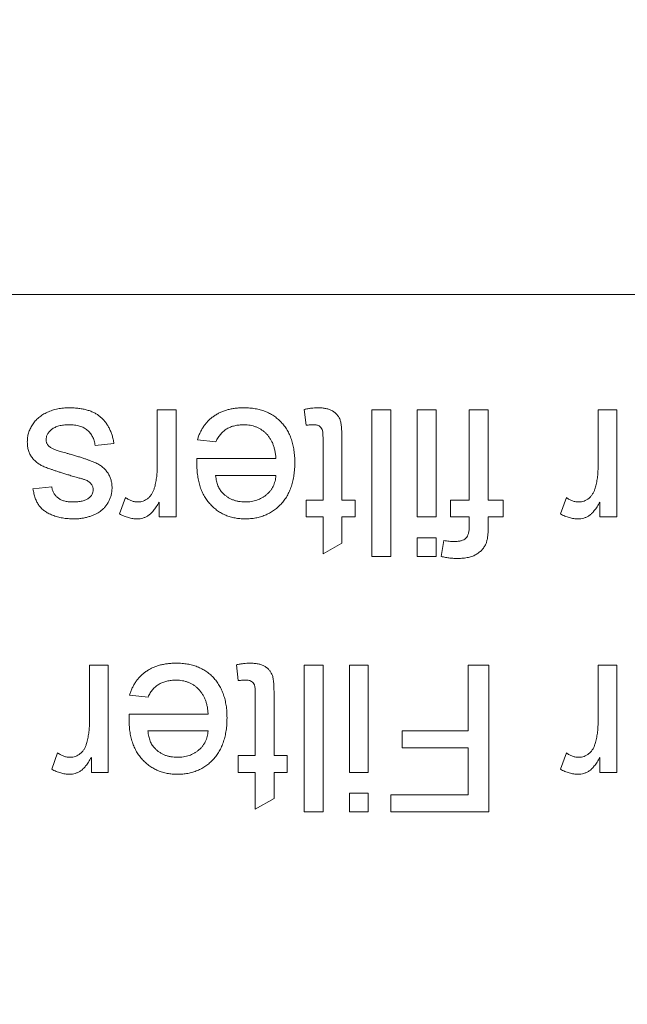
# Model space of a CAD drawing. Header units: millimetres. Extents: x 27 to 1405, y 76 to 1009.
# Tile 21 of 34: x 1285 to 1291, y 508 to 519. Entities that reach past the tile are written whole.
import ezdxf

# ---------------------------------------------------------------- set-up
doc = ezdxf.new("R2010")
doc.units = ezdxf.units.MM
doc.header["$LTSCALE"] = 5
doc.layers.add('AA', color=7, linetype='Continuous')
doc.styles.add('SLDTEXTSTYLE1', font='TXT', dxfattribs={"width": 0.75})
doc.dimstyles.new('SLDDIMSTYLE0', dxfattribs={"dimtxt": 17.5, "dimasz": 16.51, "dimexe": 0, "dimexo": 0.0625, "dimgap": 4.375, "dimtad": 1, "dimrnd": 1e-09, "dimzin": 12, "dimdsep": 46, "dimtxsty": 'SLDTEXTSTYLE1', "dimsah": 1, "dimcen": 0.09, "dimadec": 0, "dimazin": 3, "dimtfac": 1, "dimtofl": 0, "dimtmove": 0, "dimatfit": 3, "dimfxl": 1, "dimfrac": 2, "dimtolj": 1, "dimtzin": 12, "dimarcsym": 0})

# ---------------------------------------------------------------- blocks, each defined once
blk = doc.blocks.new('*D12')
at = {"layer": 'AA', "color": 7}
for p, q in [((1170.152, 626.714), (1170.152, 341.714)), ((1405.152, 392.643), (1405.152, 341.714)), ((1405.152, 346.714), (1170.152, 346.714))]:
    blk.add_line(p, q, dxfattribs=at)
for points in [[(1170.152, 346.714), (1186.662, 344.174), (1186.662, 349.254)], [(1405.152, 346.714), (1388.642, 349.254), (1388.642, 344.174)]]:
    blk.add_solid(points, dxfattribs=at)
at = {"layer": 'AA', "color": 7, "insert": (1270.668, 369.272, 18.916), "char_height": 17.5, "attachment_point": 1, "style": 'SLDTEXTSTYLE1'}
blk.add_mtext('235', dxfattribs=at)

msp = doc.modelspace()

# ---------------------------------------------------------------- linework, layer by layer
at = {"color": 7, "linetype": 'Continuous', "lineweight": 15}
for p, q in [((1302.102, 515.714), (1248.102, 515.714)), ((1286.102, 514.539), (1286.294, 514.539)), ((1286.102, 513.957), (1286.102, 514.539)), ((1286.294, 514.539), (1286.294, 513.443)), ((1287.621, 514.38), (1287.602, 514.542)), ((1288.294, 513.039), (1288.294, 514.539)), ((1288.294, 514.539), (1288.487, 514.539)), ((1288.487, 514.539), (1288.487, 513.039)), ((1288.756, 513.443), (1288.756, 514.539)), ((1288.756, 514.539), (1288.948, 514.539)), ((1288.948, 514.539), (1288.948, 513.443)), ((1289.287, 514.539), (1289.479, 514.539)), ((1289.287, 513.616), (1289.287, 514.539)), ((1289.479, 514.539), (1289.479, 513.616)), ((1290.602, 513.957), (1290.602, 514.539)), ((1290.602, 514.539), (1290.794, 514.539)), ((1290.794, 514.539), (1290.794, 513.443)), ((1286.7, 514.212), (1286.512, 514.231)), ((1287.794, 513.616), (1287.794, 514.238)), ((1287.987, 514.231), (1287.987, 513.616)), ((1285.66, 514.193), (1285.467, 514.174)), ((1286.507, 514.039), (1287.314, 514.039)), ((1286.698, 513.866), (1287.314, 513.866)), ((1284.833, 513.731), (1285.025, 513.75)), ((1285.717, 513.475), (1285.778, 513.642)), ((1290.217, 513.475), (1290.278, 513.642)), ((1286.121, 513.443), (1286.121, 513.596)), ((1287.621, 513.443), (1287.621, 513.616)), ((1287.621, 513.616), (1287.794, 513.616)), ((1287.987, 513.616), (1288.121, 513.616)), ((1288.121, 513.616), (1288.121, 513.443)), ((1289.095, 513.443), (1289.095, 513.616)), ((1289.095, 513.616), (1289.287, 513.616)), ((1289.479, 513.616), (1289.633, 513.616)), ((1289.633, 513.616), (1289.633, 513.443)), ((1290.621, 513.443), (1290.621, 513.596)), ((1286.294, 513.443), (1286.121, 513.443)), ((1287.794, 513.443), (1287.621, 513.443)), ((1287.794, 513.067), (1287.794, 513.443)), ((1288.121, 513.443), (1287.987, 513.443)), ((1287.987, 513.443), (1287.987, 513.176)), ((1288.948, 513.443), (1288.756, 513.443)), ((1289.287, 513.443), (1289.095, 513.443)), ((1289.287, 513.35), (1289.287, 513.443)), ((1289.479, 513.443), (1289.479, 513.331)), ((1289.633, 513.443), (1289.479, 513.443)), ((1290.794, 513.443), (1290.621, 513.443)), ((1288.756, 513.231), (1288.948, 513.231)), ((1288.756, 513.039), (1288.756, 513.231)), ((1288.948, 513.231), (1288.948, 513.039)), ((1287.987, 513.176), (1287.794, 513.067)), ((1289, 513.039), (1289.027, 513.202)), ((1288.487, 513.039), (1288.294, 513.039)), ((1288.948, 513.039), (1288.756, 513.039)), ((1285.41, 511.931), (1285.602, 511.931)), ((1285.41, 511.349), (1285.41, 511.931)), ((1285.602, 511.931), (1285.602, 510.835)), ((1286.929, 511.773), (1286.91, 511.934)), ((1287.602, 510.431), (1287.602, 511.931)), ((1287.602, 511.931), (1287.794, 511.931)), ((1287.794, 511.931), (1287.794, 510.431)), ((1288.064, 511.931), (1288.256, 511.931)), ((1288.064, 510.835), (1288.064, 511.931)), ((1288.256, 511.931), (1288.256, 510.835)), ((1289.275, 511.931), (1289.487, 511.931)), ((1289.275, 511.258), (1289.275, 511.931)), ((1289.487, 511.931), (1289.487, 510.431)), ((1290.602, 511.349), (1290.602, 511.931)), ((1290.602, 511.931), (1290.794, 511.931)), ((1290.794, 511.931), (1290.794, 510.835)), ((1286.008, 511.604), (1285.82, 511.624)), ((1287.102, 511.008), (1287.102, 511.63)), ((1287.294, 511.623), (1287.294, 511.008)), ((1285.815, 511.431), (1286.621, 511.431)), ((1286.006, 511.258), (1286.621, 511.258)), ((1288.602, 511.085), (1288.602, 511.258)), ((1288.602, 511.258), (1289.275, 511.258)), ((1285.025, 510.867), (1285.085, 511.034)), ((1286.929, 511.008), (1287.102, 511.008)), ((1286.929, 510.835), (1286.929, 511.008)), ((1287.294, 511.008), (1287.429, 511.008)), ((1287.429, 511.008), (1287.429, 510.835)), ((1289.275, 511.085), (1288.602, 511.085)), ((1289.275, 510.604), (1289.275, 511.085)), ((1290.217, 510.867), (1290.278, 511.034)), ((1285.429, 510.835), (1285.429, 510.988)), ((1290.621, 510.835), (1290.621, 510.988)), ((1285.602, 510.835), (1285.429, 510.835)), ((1287.102, 510.835), (1286.929, 510.835)), ((1287.102, 510.459), (1287.102, 510.835)), ((1287.294, 510.835), (1287.294, 510.568)), ((1287.429, 510.835), (1287.294, 510.835)), ((1288.256, 510.835), (1288.064, 510.835)), ((1290.794, 510.835), (1290.621, 510.835)), ((1288.064, 510.431), (1288.064, 510.624)), ((1288.064, 510.624), (1288.256, 510.624)), ((1288.256, 510.624), (1288.256, 510.431)), ((1288.487, 510.604), (1289.275, 510.604)), ((1288.487, 510.431), (1288.487, 510.604)), ((1287.294, 510.568), (1287.102, 510.459)), ((1287.794, 510.431), (1287.602, 510.431)), ((1288.256, 510.431), (1288.064, 510.431)), ((1289.487, 510.431), (1288.487, 510.431))]:
    msp.add_line(p, q, dxfattribs=at)
for radius in [136.25, 122.75]:
    msp.add_circle((1170.152, 631.714), radius, dxfattribs=at)
for radius, start, end in [(133.75, 228.668, 180), (125.25, 228.61875, 0)]:
    msp.add_arc((1170.152, 631.714), radius, start, end, dxfattribs=at)
at = {"color": 8, "linetype": 'Continuous', "lineweight": 15}
msp.add_open_spline([(1170.152, 493.072), (1173.478, 493.141), (1180.215, 493.282), (1190.389, 494.436), (1200.684, 496.335), (1211.017, 499.086), (1220.726, 502.494), (1229.746, 506.418), (1238.045, 510.712), (1246.105, 515.6), (1253.867, 521.063), (1261.275, 527.079), (1268.265, 533.602), (1274.786, 540.591), (1280.807, 547.997), (1286.251, 555.769), (1290.603, 562.814), (1292.897, 567.37), (1293.78, 569.124)], degree=3, knots=[0, 0, 0, 0, 0.065306, 0.132267, 0.200785, 0.270744, 0.342016, 0.402648, 0.463774, 0.525361, 0.587606, 0.650035, 0.71261, 0.775188, 0.837616, 0.899858, 0.961448, 1, 1, 1, 1], dxfattribs=at)
at = {"color": 7, "linetype": 'Continuous', "lineweight": 15}
for points, knots in [([(1284.775, 514.21), (1284.776, 514.225), (1284.777, 514.256), (1284.787, 514.301), (1284.804, 514.345), (1284.827, 514.386), (1284.856, 514.425), (1284.892, 514.46), (1284.933, 514.49), (1284.98, 514.514), (1285.031, 514.534), (1285.086, 514.548), (1285.144, 514.557), (1285.184, 514.558), (1285.205, 514.558)], [0, 0, 0, 0, 0.074567, 0.148754, 0.223514, 0.301185, 0.379643, 0.459053, 0.54054, 0.62644, 0.715089, 0.806344, 0.900736, 1, 1, 1, 1]), ([(1285.205, 514.558), (1285.221, 514.558), (1285.254, 514.557), (1285.301, 514.553), (1285.346, 514.546), (1285.387, 514.536), (1285.425, 514.523), (1285.46, 514.507), (1285.492, 514.489), (1285.521, 514.467), (1285.547, 514.442), (1285.571, 514.415), (1285.592, 514.385), (1285.611, 514.352), (1285.627, 514.316), (1285.641, 514.277), (1285.652, 514.236), (1285.657, 514.207), (1285.66, 514.193)], [0, 0, 0, 0, 0.077775, 0.150714, 0.219638, 0.284958, 0.346565, 0.40539, 0.462215, 0.517745, 0.572413, 0.628177, 0.684662, 0.742462, 0.802512, 0.865452, 0.93112, 1, 1, 1, 1]), ([(1286.512, 514.231), (1286.516, 514.244), (1286.523, 514.269), (1286.539, 514.304), (1286.556, 514.338), (1286.576, 514.369), (1286.598, 514.399), (1286.622, 514.426), (1286.649, 514.45), (1286.679, 514.473), (1286.71, 514.493), (1286.744, 514.511), (1286.779, 514.525), (1286.817, 514.538), (1286.857, 514.547), (1286.899, 514.553), (1286.944, 514.558), (1286.974, 514.558), (1286.989, 514.558)], [0, 0, 0, 0, 0.063575, 0.125064, 0.184934, 0.244033, 0.302281, 0.360376, 0.418794, 0.477624, 0.537385, 0.597475, 0.659222, 0.722193, 0.787717, 0.855714, 0.926086, 1, 1, 1, 1]), ([(1286.989, 514.558), (1287.008, 514.558), (1287.046, 514.557), (1287.101, 514.55), (1287.153, 514.538), (1287.202, 514.523), (1287.248, 514.502), (1287.291, 514.476), (1287.331, 514.446), (1287.367, 514.412), (1287.4, 514.374), (1287.428, 514.331), (1287.453, 514.285), (1287.472, 514.235), (1287.487, 514.181), (1287.498, 514.124), (1287.505, 514.063), (1287.506, 514.022), (1287.506, 514)], [0, 0, 0, 0, 0.067351, 0.131314, 0.193071, 0.252502, 0.310705, 0.36793, 0.425461, 0.483425, 0.542044, 0.60113, 0.66102, 0.722853, 0.787414, 0.854497, 0.925345, 1, 1, 1, 1]), ([(1287.602, 514.542), (1287.614, 514.544), (1287.638, 514.549), (1287.673, 514.554), (1287.706, 514.558), (1287.727, 514.558), (1287.738, 514.558)], [0, 0, 0, 0, 0.275333, 0.532913, 0.773608, 1, 1, 1, 1]), ([(1287.738, 514.558), (1287.753, 514.558), (1287.782, 514.557), (1287.823, 514.552), (1287.858, 514.542), (1287.889, 514.528), (1287.914, 514.511), (1287.935, 514.491), (1287.952, 514.469), (1287.964, 514.449), (1287.97, 514.429), (1287.975, 514.411), (1287.978, 514.39), (1287.982, 514.365), (1287.984, 514.336), (1287.985, 514.304), (1287.987, 514.269), (1287.987, 514.244), (1287.987, 514.231)], [0, 0, 0, 0, 0.0947479, 0.1790846, 0.2542871, 0.3215604, 0.3834997, 0.441719, 0.499014, 0.5551996, 0.5867006, 0.6249602, 0.6695051, 0.7219129, 0.7802734, 0.8465379, 0.919577, 1, 1, 1, 1]), ([(1285.202, 514.385), (1285.193, 514.385), (1285.174, 514.385), (1285.147, 514.382), (1285.122, 514.379), (1285.099, 514.374), (1285.078, 514.367), (1285.058, 514.359), (1285.041, 514.35), (1285.021, 514.336), (1285, 514.316), (1284.981, 514.289), (1284.969, 514.26), (1284.968, 514.239), (1284.967, 514.229)], [0, 0, 0, 0, 0.091767, 0.17812, 0.258268, 0.333629, 0.403754, 0.469774, 0.533081, 0.592742, 0.704265, 0.806596, 0.902795, 1, 1, 1, 1]), ([(1285.467, 514.174), (1285.465, 514.19), (1285.459, 514.221), (1285.442, 514.264), (1285.418, 514.301), (1285.393, 514.327), (1285.37, 514.344), (1285.351, 514.355), (1285.33, 514.364), (1285.308, 514.372), (1285.284, 514.378), (1285.258, 514.382), (1285.231, 514.385), (1285.212, 514.385), (1285.202, 514.385)], [0, 0, 0, 0, 0.131369, 0.251594, 0.36595, 0.478715, 0.535812, 0.594067, 0.65438, 0.716919, 0.781895, 0.850582, 0.923419, 1, 1, 1, 1]), ([(1286.986, 514.385), (1286.97, 514.385), (1286.938, 514.383), (1286.893, 514.376), (1286.851, 514.363), (1286.813, 514.345), (1286.779, 514.321), (1286.748, 514.29), (1286.722, 514.254), (1286.708, 514.226), (1286.7, 514.212)], [0, 0, 0, 0, 0.137039, 0.265479, 0.386758, 0.503867, 0.62032, 0.739767, 0.865454, 1, 1, 1, 1]), ([(1287.314, 514.039), (1287.313, 514.052), (1287.31, 514.079), (1287.304, 514.117), (1287.295, 514.153), (1287.284, 514.187), (1287.27, 514.218), (1287.253, 514.246), (1287.235, 514.273), (1287.213, 514.296), (1287.19, 514.317), (1287.165, 514.335), (1287.138, 514.351), (1287.111, 514.363), (1287.082, 514.373), (1287.051, 514.38), (1287.019, 514.384), (1286.997, 514.385), (1286.986, 514.385)], [0, 0, 0, 0, 0.076546, 0.149754, 0.218882, 0.285099, 0.348766, 0.410233, 0.470857, 0.530387, 0.589538, 0.646884, 0.704289, 0.761368, 0.81848, 0.876944, 0.937289, 1, 1, 1, 1]), ([(1287.697, 514.385), (1287.692, 514.385), (1287.681, 514.385), (1287.663, 514.384), (1287.643, 514.382), (1287.629, 514.381), (1287.621, 514.38)], [0, 0, 0, 0, 0.2027395, 0.4375392, 0.7045725, 1, 1, 1, 1]), ([(1287.794, 514.238), (1287.794, 514.25), (1287.794, 514.271), (1287.792, 514.299), (1287.79, 514.32), (1287.785, 514.34), (1287.774, 514.358), (1287.759, 514.371), (1287.744, 514.379), (1287.73, 514.382), (1287.714, 514.385), (1287.703, 514.385), (1287.697, 514.385)], [0, 0, 0, 0, 0.1693748, 0.3057107, 0.4093011, 0.481281, 0.5929871, 0.7047776, 0.7662723, 0.8354622, 0.9130453, 1, 1, 1, 1]), ([(1284.967, 514.229), (1284.968, 514.225), (1284.968, 514.215), (1284.971, 514.202), (1284.977, 514.19), (1284.984, 514.179), (1284.993, 514.168), (1285.005, 514.158), (1285.018, 514.148), (1285.028, 514.143), (1285.033, 514.141)], [0, 0, 0, 0, 0.118564, 0.232722, 0.344508, 0.460106, 0.582297, 0.709813, 0.850358, 1, 1, 1, 1]), ([(1285.219, 513.865), (1285.205, 513.87), (1285.178, 513.878), (1285.138, 513.89), (1285.102, 513.902), (1285.068, 513.913), (1285.036, 513.924), (1285.008, 513.933), (1284.982, 513.943), (1284.952, 513.954), (1284.918, 513.969), (1284.882, 513.992), (1284.85, 514.019), (1284.823, 514.049), (1284.801, 514.084), (1284.786, 514.122), (1284.777, 514.165), (1284.776, 514.194), (1284.775, 514.21)], [0, 0, 0, 0, 0.07225, 0.139527, 0.202771, 0.261048, 0.314366, 0.363657, 0.408002, 0.447871, 0.520682, 0.590301, 0.657073, 0.723052, 0.788462, 0.855539, 0.92534, 1, 1, 1, 1]), ([(1285.033, 514.141), (1285.038, 514.139), (1285.047, 514.134), (1285.063, 514.128), (1285.081, 514.122), (1285.102, 514.115), (1285.126, 514.108), (1285.153, 514.1), (1285.183, 514.093), (1285.203, 514.087), (1285.214, 514.084)], [0, 0, 0, 0, 0.074603, 0.163017, 0.265923, 0.38388, 0.514906, 0.662046, 0.82448, 1, 1, 1, 1]), ([(1285.214, 514.084), (1285.229, 514.08), (1285.257, 514.072), (1285.297, 514.059), (1285.335, 514.048), (1285.369, 514.036), (1285.4, 514.025), (1285.428, 514.015), (1285.453, 514.005), (1285.482, 513.992), (1285.514, 513.975), (1285.548, 513.95), (1285.576, 513.922), (1285.6, 513.89), (1285.618, 513.856), (1285.631, 513.819), (1285.639, 513.781), (1285.64, 513.755), (1285.641, 513.741)], [0, 0, 0, 0, 0.076628, 0.147662, 0.213108, 0.274086, 0.329662, 0.379691, 0.424849, 0.464978, 0.537305, 0.606082, 0.673011, 0.738866, 0.803961, 0.868614, 0.933388, 1, 1, 1, 1]), ([(1286.506, 513.99), (1286.506, 513.996), (1286.506, 514.013), (1286.507, 514.029), (1286.507, 514.039)], [0, 0, 0, 0, 0.414608, 1, 1, 1, 1]), ([(1286.072, 513.737), (1286.077, 513.754), (1286.086, 513.789), (1286.095, 513.843), (1286.101, 513.899), (1286.102, 513.937), (1286.102, 513.957)], [0, 0, 0, 0, 0.23826, 0.483736, 0.736379, 1, 1, 1, 1]), ([(1286.999, 513.424), (1286.982, 513.424), (1286.947, 513.425), (1286.896, 513.432), (1286.847, 513.443), (1286.801, 513.46), (1286.758, 513.481), (1286.717, 513.506), (1286.679, 513.537), (1286.643, 513.572), (1286.611, 513.611), (1286.582, 513.654), (1286.559, 513.7), (1286.539, 513.751), (1286.525, 513.805), (1286.514, 513.864), (1286.507, 513.925), (1286.506, 513.968), (1286.506, 513.99)], [0, 0, 0, 0, 0.062833, 0.122965, 0.181629, 0.238832, 0.295294, 0.352167, 0.409491, 0.468424, 0.528358, 0.588554, 0.650248, 0.713671, 0.780262, 0.849536, 0.922652, 1, 1, 1, 1]), ([(1287.506, 514), (1287.506, 513.978), (1287.505, 513.935), (1287.498, 513.872), (1287.487, 513.813), (1287.472, 513.757), (1287.452, 513.706), (1287.428, 513.658), (1287.399, 513.614), (1287.366, 513.575), (1287.329, 513.539), (1287.29, 513.508), (1287.248, 513.482), (1287.203, 513.461), (1287.156, 513.444), (1287.106, 513.432), (1287.054, 513.425), (1287.018, 513.424), (1286.999, 513.424)], [0, 0, 0, 0, 0.077019, 0.149548, 0.218714, 0.284923, 0.348159, 0.409728, 0.469839, 0.529421, 0.588276, 0.64579, 0.702469, 0.75939, 0.816748, 0.875621, 0.936482, 1, 1, 1, 1]), ([(1290.572, 513.737), (1290.577, 513.754), (1290.586, 513.789), (1290.595, 513.843), (1290.601, 513.899), (1290.602, 513.937), (1290.602, 513.957)], [0, 0, 0, 0, 0.23826, 0.483736, 0.736379, 1, 1, 1, 1]), ([(1285.365, 513.823), (1285.362, 513.824), (1285.356, 513.826), (1285.345, 513.83), (1285.332, 513.834), (1285.315, 513.839), (1285.295, 513.844), (1285.273, 513.851), (1285.247, 513.858), (1285.229, 513.863), (1285.219, 513.865)], [0, 0, 0, 0, 0.0546, 0.127407, 0.222827, 0.336499, 0.472794, 0.627354, 0.804541, 1, 1, 1, 1]), ([(1285.428, 513.779), (1285.424, 513.784), (1285.417, 513.793), (1285.402, 513.804), (1285.385, 513.815), (1285.372, 513.82), (1285.365, 513.823)], [0, 0, 0, 0, 0.218325, 0.45431, 0.715433, 1, 1, 1, 1]), ([(1286.769, 513.689), (1286.764, 513.694), (1286.755, 513.704), (1286.742, 513.722), (1286.731, 513.741), (1286.721, 513.762), (1286.713, 513.786), (1286.707, 513.811), (1286.702, 513.838), (1286.699, 513.856), (1286.698, 513.866)], [0, 0, 0, 0, 0.107279, 0.217034, 0.332606, 0.451538, 0.577623, 0.710306, 0.851835, 1, 1, 1, 1]), ([(1287.314, 513.866), (1287.313, 513.856), (1287.311, 513.836), (1287.305, 513.808), (1287.296, 513.781), (1287.285, 513.755), (1287.272, 513.732), (1287.256, 513.709), (1287.237, 513.689), (1287.217, 513.67), (1287.194, 513.652), (1287.17, 513.638), (1287.145, 513.625), (1287.119, 513.615), (1287.091, 513.606), (1287.062, 513.601), (1287.031, 513.597), (1287.011, 513.597), (1287, 513.597)], [0, 0, 0, 0, 0.0654092, 0.1290854, 0.1902812, 0.2502232, 0.3098559, 0.3691776, 0.4290945, 0.4908222, 0.5526091, 0.6144864, 0.6754991, 0.7373764, 0.8002641, 0.8650952, 0.9310807, 1, 1, 1, 1]), ([(1285.252, 513.424), (1285.232, 513.424), (1285.192, 513.425), (1285.136, 513.432), (1285.083, 513.444), (1285.034, 513.46), (1284.99, 513.48), (1284.952, 513.503), (1284.92, 513.53), (1284.893, 513.561), (1284.872, 513.596), (1284.855, 513.637), (1284.842, 513.682), (1284.836, 513.714), (1284.833, 513.731)], [0, 0, 0, 0, 0.1044496, 0.2027942, 0.2958901, 0.3850496, 0.4684597, 0.5454052, 0.6172123, 0.6853593, 0.7545506, 0.8296843, 0.9109994, 1, 1, 1, 1]), ([(1285.025, 513.75), (1285.027, 513.739), (1285.032, 513.717), (1285.045, 513.686), (1285.064, 513.659), (1285.089, 513.636), (1285.118, 513.618), (1285.153, 513.606), (1285.194, 513.598), (1285.222, 513.597), (1285.238, 513.597)], [0, 0, 0, 0, 0.121444, 0.235646, 0.346389, 0.458598, 0.576832, 0.702771, 0.843251, 1, 1, 1, 1]), ([(1285.238, 513.597), (1285.247, 513.597), (1285.264, 513.597), (1285.29, 513.599), (1285.313, 513.602), (1285.335, 513.605), (1285.354, 513.611), (1285.371, 513.617), (1285.386, 513.625), (1285.404, 513.636), (1285.421, 513.653), (1285.437, 513.674), (1285.447, 513.697), (1285.448, 513.714), (1285.448, 513.722)], [0, 0, 0, 0, 0.100169, 0.192847, 0.279388, 0.358822, 0.431987, 0.498837, 0.561835, 0.619828, 0.724953, 0.820265, 0.910183, 1, 1, 1, 1]), ([(1285.448, 513.722), (1285.448, 513.727), (1285.448, 513.737), (1285.444, 513.752), (1285.437, 513.767), (1285.431, 513.775), (1285.428, 513.779)], [0, 0, 0, 0, 0.253034, 0.498993, 0.744328, 1, 1, 1, 1]), ([(1285.641, 513.741), (1285.64, 513.729), (1285.639, 513.706), (1285.633, 513.671), (1285.623, 513.637), (1285.609, 513.605), (1285.591, 513.574), (1285.57, 513.547), (1285.547, 513.522), (1285.529, 513.508), (1285.52, 513.5)], [0, 0, 0, 0, 0.129253, 0.255825, 0.380344, 0.506009, 0.631784, 0.754583, 0.877056, 1, 1, 1, 1]), ([(1285.905, 513.597), (1285.914, 513.597), (1285.933, 513.598), (1285.959, 513.605), (1285.984, 513.617), (1286.008, 513.633), (1286.029, 513.654), (1286.047, 513.678), (1286.062, 513.706), (1286.069, 513.726), (1286.072, 513.737)], [0, 0, 0, 0, 0.118293, 0.233566, 0.351037, 0.47256, 0.59757, 0.724644, 0.858166, 1, 1, 1, 1]), ([(1290.405, 513.597), (1290.414, 513.597), (1290.433, 513.598), (1290.459, 513.605), (1290.484, 513.617), (1290.508, 513.633), (1290.529, 513.654), (1290.547, 513.678), (1290.562, 513.706), (1290.569, 513.726), (1290.572, 513.737)], [0, 0, 0, 0, 0.118293, 0.233566, 0.351037, 0.47256, 0.59757, 0.724644, 0.858166, 1, 1, 1, 1]), ([(1285.778, 513.642), (1285.788, 513.635), (1285.808, 513.621), (1285.84, 513.607), (1285.873, 513.598), (1285.894, 513.597), (1285.905, 513.597)], [0, 0, 0, 0, 0.273331, 0.527147, 0.767135, 1, 1, 1, 1]), ([(1287, 513.597), (1286.989, 513.597), (1286.966, 513.598), (1286.933, 513.602), (1286.901, 513.609), (1286.871, 513.619), (1286.843, 513.632), (1286.816, 513.648), (1286.791, 513.667), (1286.776, 513.681), (1286.769, 513.689)], [0, 0, 0, 0, 0.136228, 0.26633, 0.391559, 0.513998, 0.635771, 0.755699, 0.876314, 1, 1, 1, 1]), ([(1290.278, 513.642), (1290.288, 513.635), (1290.308, 513.621), (1290.34, 513.607), (1290.373, 513.598), (1290.394, 513.597), (1290.405, 513.597)], [0, 0, 0, 0, 0.273331, 0.527147, 0.767135, 1, 1, 1, 1]), ([(1286.121, 513.596), (1286.112, 513.58), (1286.094, 513.55), (1286.065, 513.51), (1286.039, 513.479), (1286.011, 513.457), (1285.984, 513.442), (1285.956, 513.431), (1285.927, 513.425), (1285.908, 513.424), (1285.897, 513.424)], [0, 0, 0, 0, 0.189667, 0.351384, 0.488427, 0.600991, 0.701645, 0.800871, 0.898948, 1, 1, 1, 1]), ([(1290.621, 513.596), (1290.612, 513.58), (1290.594, 513.55), (1290.565, 513.51), (1290.539, 513.479), (1290.511, 513.457), (1290.484, 513.442), (1290.456, 513.431), (1290.427, 513.425), (1290.408, 513.424), (1290.397, 513.424)], [0, 0, 0, 0, 0.189667, 0.351384, 0.488427, 0.600991, 0.701645, 0.800871, 0.898948, 1, 1, 1, 1]), ([(1285.52, 513.5), (1285.513, 513.495), (1285.497, 513.484), (1285.47, 513.47), (1285.44, 513.457), (1285.406, 513.446), (1285.369, 513.436), (1285.331, 513.429), (1285.292, 513.424), (1285.265, 513.424), (1285.252, 513.424)], [0, 0, 0, 0, 0.097025, 0.203288, 0.319657, 0.447383, 0.581361, 0.718182, 0.85679, 1, 1, 1, 1]), ([(1285.897, 513.424), (1285.883, 513.424), (1285.852, 513.426), (1285.807, 513.436), (1285.762, 513.452), (1285.732, 513.467), (1285.717, 513.475)], [0, 0, 0, 0, 0.2357793, 0.4778964, 0.7321414, 1, 1, 1, 1]), ([(1290.397, 513.424), (1290.383, 513.424), (1290.352, 513.426), (1290.307, 513.436), (1290.262, 513.452), (1290.232, 513.467), (1290.217, 513.475)], [0, 0, 0, 0, 0.235779, 0.477896, 0.732141, 1, 1, 1, 1]), ([(1289.135, 513.193), (1289.148, 513.193), (1289.172, 513.194), (1289.204, 513.2), (1289.232, 513.21), (1289.254, 513.225), (1289.27, 513.247), (1289.279, 513.275), (1289.286, 513.31), (1289.287, 513.336), (1289.287, 513.35)], [0, 0, 0, 0, 0.150154, 0.279027, 0.389531, 0.487706, 0.58563, 0.699833, 0.836979, 1, 1, 1, 1]), ([(1289.479, 513.331), (1289.479, 513.315), (1289.479, 513.284), (1289.475, 513.242), (1289.469, 513.205), (1289.462, 513.184), (1289.459, 513.174)], [0, 0, 0, 0, 0.310103, 0.579649, 0.808071, 1, 1, 1, 1]), ([(1289.027, 513.202), (1289.046, 513.2), (1289.081, 513.194), (1289.117, 513.193), (1289.135, 513.193)], [0, 0, 0, 0, 0.51581, 1, 1, 1, 1]), ([(1289.459, 513.174), (1289.454, 513.163), (1289.443, 513.141), (1289.421, 513.111), (1289.393, 513.085), (1289.36, 513.061), (1289.322, 513.042), (1289.276, 513.029), (1289.225, 513.021), (1289.189, 513.02), (1289.17, 513.02)], [0, 0, 0, 0, 0.1052359, 0.2112596, 0.3197767, 0.4341049, 0.5563017, 0.689389, 0.8369063, 1, 1, 1, 1]), ([(1289.17, 513.02), (1289.157, 513.02), (1289.13, 513.02), (1289.088, 513.024), (1289.045, 513.03), (1289.015, 513.036), (1289, 513.039)], [0, 0, 0, 0, 0.231126, 0.473559, 0.729501, 1, 1, 1, 1]), ([(1285.82, 511.624), (1285.824, 511.636), (1285.831, 511.661), (1285.847, 511.697), (1285.863, 511.73), (1285.883, 511.762), (1285.905, 511.791), (1285.93, 511.818), (1285.957, 511.843), (1285.986, 511.865), (1286.018, 511.885), (1286.051, 511.903), (1286.087, 511.918), (1286.125, 511.93), (1286.165, 511.939), (1286.207, 511.945), (1286.251, 511.95), (1286.281, 511.95), (1286.297, 511.95)], [0, 0, 0, 0, 0.063575, 0.125064, 0.184934, 0.244033, 0.302281, 0.360376, 0.418794, 0.477624, 0.537385, 0.597475, 0.659222, 0.722193, 0.787717, 0.855714, 0.926086, 1, 1, 1, 1]), ([(1286.297, 511.95), (1286.316, 511.95), (1286.354, 511.949), (1286.409, 511.942), (1286.461, 511.931), (1286.51, 511.915), (1286.556, 511.894), (1286.599, 511.868), (1286.639, 511.839), (1286.675, 511.804), (1286.708, 511.766), (1286.736, 511.723), (1286.76, 511.677), (1286.78, 511.627), (1286.795, 511.574), (1286.806, 511.517), (1286.813, 511.456), (1286.813, 511.414), (1286.814, 511.392)], [0, 0, 0, 0, 0.067351, 0.131314, 0.193071, 0.252502, 0.310705, 0.36793, 0.425461, 0.483425, 0.542044, 0.60113, 0.66102, 0.722853, 0.787414, 0.854497, 0.925345, 1, 1, 1, 1]), ([(1286.91, 511.934), (1286.922, 511.936), (1286.946, 511.941), (1286.981, 511.946), (1287.014, 511.95), (1287.035, 511.95), (1287.045, 511.95)], [0, 0, 0, 0, 0.275333, 0.532913, 0.773608, 1, 1, 1, 1]), ([(1287.045, 511.95), (1287.061, 511.95), (1287.09, 511.949), (1287.131, 511.944), (1287.166, 511.934), (1287.196, 511.92), (1287.222, 511.903), (1287.243, 511.884), (1287.26, 511.862), (1287.271, 511.841), (1287.278, 511.822), (1287.283, 511.804), (1287.286, 511.782), (1287.289, 511.757), (1287.292, 511.729), (1287.293, 511.697), (1287.294, 511.661), (1287.294, 511.636), (1287.294, 511.623)], [0, 0, 0, 0, 0.094748, 0.179085, 0.254287, 0.32156, 0.3835, 0.441719, 0.499014, 0.5552, 0.586701, 0.62496, 0.669505, 0.721913, 0.780273, 0.846538, 0.919577, 1, 1, 1, 1]), ([(1286.294, 511.777), (1286.278, 511.777), (1286.246, 511.776), (1286.201, 511.768), (1286.159, 511.755), (1286.121, 511.737), (1286.086, 511.713), (1286.056, 511.683), (1286.029, 511.646), (1286.015, 511.619), (1286.008, 511.604)], [0, 0, 0, 0, 0.137039, 0.265479, 0.386758, 0.503867, 0.62032, 0.739767, 0.865454, 1, 1, 1, 1]), ([(1286.621, 511.431), (1286.62, 511.445), (1286.618, 511.471), (1286.612, 511.51), (1286.603, 511.546), (1286.592, 511.579), (1286.578, 511.61), (1286.561, 511.639), (1286.542, 511.665), (1286.521, 511.688), (1286.497, 511.709), (1286.473, 511.728), (1286.446, 511.743), (1286.418, 511.756), (1286.389, 511.765), (1286.359, 511.772), (1286.327, 511.777), (1286.305, 511.777), (1286.294, 511.777)], [0, 0, 0, 0, 0.076546, 0.149754, 0.218882, 0.285099, 0.348766, 0.410233, 0.470857, 0.530387, 0.589538, 0.646884, 0.704289, 0.761368, 0.81848, 0.876944, 0.937289, 1, 1, 1, 1]), ([(1287.004, 511.777), (1286.999, 511.777), (1286.988, 511.777), (1286.971, 511.776), (1286.951, 511.775), (1286.936, 511.773), (1286.929, 511.773)], [0, 0, 0, 0, 0.20274, 0.437539, 0.704573, 1, 1, 1, 1]), ([(1287.102, 511.63), (1287.102, 511.642), (1287.102, 511.663), (1287.1, 511.691), (1287.098, 511.713), (1287.093, 511.732), (1287.082, 511.75), (1287.067, 511.763), (1287.052, 511.771), (1287.038, 511.774), (1287.022, 511.777), (1287.01, 511.777), (1287.004, 511.777)], [0, 0, 0, 0, 0.169375, 0.305711, 0.409301, 0.481281, 0.592987, 0.704778, 0.766272, 0.835462, 0.913045, 1, 1, 1, 1]), ([(1285.814, 511.382), (1285.814, 511.389), (1285.814, 511.405), (1285.814, 511.422), (1285.815, 511.431)], [0, 0, 0, 0, 0.4146077, 1, 1, 1, 1]), ([(1285.38, 511.129), (1285.385, 511.146), (1285.394, 511.181), (1285.403, 511.235), (1285.409, 511.291), (1285.409, 511.329), (1285.41, 511.349)], [0, 0, 0, 0, 0.23826, 0.483736, 0.736379, 1, 1, 1, 1]), ([(1286.307, 510.816), (1286.289, 510.816), (1286.255, 510.817), (1286.204, 510.824), (1286.155, 510.836), (1286.109, 510.852), (1286.066, 510.873), (1286.025, 510.899), (1285.986, 510.929), (1285.951, 510.964), (1285.918, 511.003), (1285.89, 511.046), (1285.866, 511.093), (1285.847, 511.143), (1285.832, 511.198), (1285.821, 511.256), (1285.815, 511.318), (1285.814, 511.36), (1285.814, 511.382)], [0, 0, 0, 0, 0.062833, 0.122965, 0.181629, 0.238832, 0.295294, 0.352167, 0.409491, 0.468424, 0.528358, 0.588554, 0.650248, 0.713671, 0.780262, 0.849536, 0.922652, 1, 1, 1, 1]), ([(1286.814, 511.392), (1286.813, 511.37), (1286.813, 511.327), (1286.806, 511.264), (1286.795, 511.205), (1286.78, 511.15), (1286.76, 511.098), (1286.735, 511.05), (1286.707, 511.006), (1286.674, 510.967), (1286.637, 510.932), (1286.598, 510.9), (1286.556, 510.874), (1286.511, 510.853), (1286.464, 510.836), (1286.414, 510.824), (1286.361, 510.817), (1286.325, 510.816), (1286.307, 510.816)], [0, 0, 0, 0, 0.077019, 0.149548, 0.218714, 0.284923, 0.348159, 0.409728, 0.469839, 0.529421, 0.588276, 0.64579, 0.702469, 0.75939, 0.816748, 0.875621, 0.936482, 1, 1, 1, 1]), ([(1290.572, 511.129), (1290.577, 511.146), (1290.586, 511.181), (1290.595, 511.235), (1290.601, 511.291), (1290.602, 511.329), (1290.602, 511.349)], [0, 0, 0, 0, 0.23826, 0.483736, 0.736379, 1, 1, 1, 1]), ([(1286.077, 511.081), (1286.072, 511.086), (1286.062, 511.096), (1286.05, 511.114), (1286.039, 511.134), (1286.029, 511.155), (1286.021, 511.178), (1286.015, 511.203), (1286.01, 511.23), (1286.007, 511.249), (1286.006, 511.258)], [0, 0, 0, 0, 0.107279, 0.217034, 0.332606, 0.451538, 0.577623, 0.710306, 0.851835, 1, 1, 1, 1]), ([(1286.621, 511.258), (1286.62, 511.248), (1286.618, 511.229), (1286.612, 511.2), (1286.604, 511.173), (1286.593, 511.148), (1286.579, 511.124), (1286.564, 511.101), (1286.545, 511.081), (1286.525, 511.062), (1286.502, 511.045), (1286.478, 511.03), (1286.453, 511.017), (1286.426, 511.007), (1286.399, 510.999), (1286.369, 510.993), (1286.339, 510.99), (1286.318, 510.989), (1286.308, 510.989)], [0, 0, 0, 0, 0.0654092, 0.1290854, 0.1902812, 0.2502232, 0.3098559, 0.3691776, 0.4290945, 0.4908222, 0.5526091, 0.6144864, 0.6754991, 0.7373764, 0.8002641, 0.8650952, 0.9310807, 1, 1, 1, 1]), ([(1285.213, 510.989), (1285.222, 510.989), (1285.24, 510.99), (1285.267, 510.998), (1285.292, 511.009), (1285.316, 511.026), (1285.337, 511.046), (1285.355, 511.07), (1285.37, 511.098), (1285.377, 511.119), (1285.38, 511.129)], [0, 0, 0, 0, 0.118293, 0.233566, 0.351037, 0.47256, 0.59757, 0.724644, 0.858166, 1, 1, 1, 1]), ([(1290.405, 510.989), (1290.414, 510.989), (1290.433, 510.99), (1290.459, 510.998), (1290.484, 511.009), (1290.508, 511.026), (1290.529, 511.046), (1290.547, 511.07), (1290.562, 511.098), (1290.569, 511.119), (1290.572, 511.129)], [0, 0, 0, 0, 0.118293, 0.233566, 0.351037, 0.47256, 0.59757, 0.724644, 0.858166, 1, 1, 1, 1]), ([(1285.085, 511.034), (1285.096, 511.027), (1285.116, 511.014), (1285.148, 511), (1285.18, 510.99), (1285.202, 510.989), (1285.213, 510.989)], [0, 0, 0, 0, 0.273331, 0.527147, 0.767135, 1, 1, 1, 1]), ([(1286.308, 510.989), (1286.296, 510.989), (1286.274, 510.99), (1286.24, 510.994), (1286.209, 511.001), (1286.179, 511.011), (1286.151, 511.025), (1286.124, 511.04), (1286.099, 511.059), (1286.084, 511.074), (1286.077, 511.081)], [0, 0, 0, 0, 0.136228, 0.26633, 0.391559, 0.513998, 0.635771, 0.755699, 0.876314, 1, 1, 1, 1]), ([(1290.278, 511.034), (1290.288, 511.027), (1290.308, 511.014), (1290.34, 511), (1290.373, 510.99), (1290.394, 510.989), (1290.405, 510.989)], [0, 0, 0, 0, 0.273331, 0.527147, 0.767135, 1, 1, 1, 1]), ([(1285.429, 510.988), (1285.419, 510.972), (1285.401, 510.942), (1285.373, 510.902), (1285.346, 510.871), (1285.319, 510.849), (1285.292, 510.834), (1285.264, 510.824), (1285.235, 510.817), (1285.215, 510.816), (1285.205, 510.816)], [0, 0, 0, 0, 0.189667, 0.351384, 0.488427, 0.600991, 0.701645, 0.800871, 0.898948, 1, 1, 1, 1]), ([(1290.621, 510.988), (1290.612, 510.972), (1290.594, 510.942), (1290.565, 510.902), (1290.539, 510.871), (1290.511, 510.849), (1290.484, 510.834), (1290.456, 510.824), (1290.427, 510.817), (1290.408, 510.816), (1290.397, 510.816)], [0, 0, 0, 0, 0.189667, 0.3513836, 0.4884271, 0.6009912, 0.7016453, 0.8008709, 0.8989479, 1, 1, 1, 1]), ([(1285.205, 510.816), (1285.19, 510.817), (1285.16, 510.818), (1285.115, 510.828), (1285.069, 510.844), (1285.04, 510.859), (1285.025, 510.867)], [0, 0, 0, 0, 0.235779, 0.477896, 0.732141, 1, 1, 1, 1]), ([(1290.397, 510.816), (1290.383, 510.817), (1290.352, 510.818), (1290.307, 510.828), (1290.262, 510.844), (1290.232, 510.859), (1290.217, 510.867)], [0, 0, 0, 0, 0.2357793, 0.4778964, 0.7321414, 1, 1, 1, 1])]:
    msp.add_open_spline(points, degree=3, knots=knots, dxfattribs=at)

# ---------------------------------------------------------------- dimensions: what is measured, and where the dimension line sits
at = {"layer": 'AA', "color": 7}
dim = msp.add_linear_dim(base=(1170.152, 346.714), p1=(1405.152, 397.643), p2=(1170.152, 631.714), dimstyle='SLDDIMSTYLE0', dxfattribs=at)
dim.commit()
dim.dimension.update_dxf_attribs({"geometry": '*D12', "text_midpoint": (1297.173, 346.714), "dimtype": 160})

doc.saveas('drawing.dxf')
